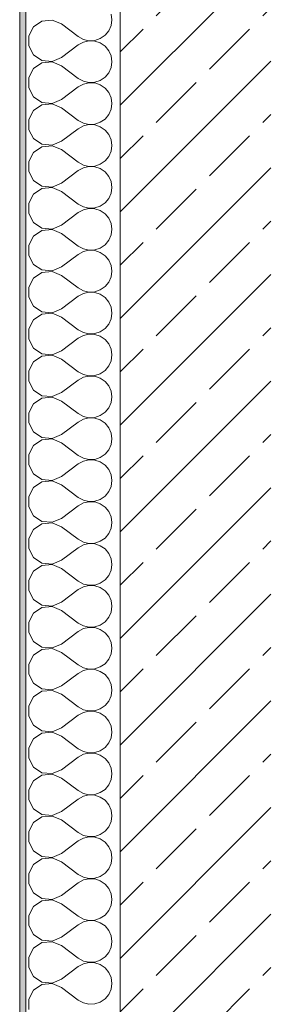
# Model space of a CAD drawing. Header units: metres. Extents: x -3.6 to 84.5, y -11 to 16.8.
# Tile 6 of 229: x -0.175 to 0.219, y 2.967 to 4.534. Entities that reach past the tile are written whole.
import ezdxf

# ---------------------------------------------------------------- set-up
doc = ezdxf.new("R2010")
doc.units = ezdxf.units.M
doc.header["$MEASUREMENT"] = 0
doc.layers.add('604 - Struktur.Wand Aussen', color=7, linetype='Continuous')

# ---------------------------------------------------------------- blocks, each defined once
blk = doc.blocks.new('*X2')
at = {"layer": '604 - Struktur.Wand Aussen', "color": 7, "linetype": 'Continuous', "lineweight": 5}
for p, q in [((-0.1395, 4.5314), (-0.153, 4.5224)), ((-0.1233, 4.533), (-0.1395, 4.5314)), ((-0.1083, 4.5267), (-0.1233, 4.533)), ((-0.0283, 4.5333), (-0.0296, 4.5424)), ((-0.0296, 4.5242), (-0.0283, 4.5333)), ((-0.153, 4.5224), (-0.1607, 4.5081)), ((-0.1083, 4.5267), (-0.0817, 4.5067)), ((-0.0392, 4.5087), (-0.0333, 4.5158)), ((-0.0333, 4.5158), (-0.0296, 4.5242)), ((-0.1607, 4.5081), (-0.1607, 4.4919)), ((-0.0817, 4.5067), (-0.0736, 4.5022)), ((-0.0736, 4.4978), (-0.0817, 4.4933)), ((-0.0736, 4.5022), (-0.0647, 4.5001)), ((-0.0647, 4.4999), (-0.0736, 4.4978)), ((-0.0647, 4.5001), (-0.0555, 4.5006)), ((-0.0555, 4.4994), (-0.0647, 4.4999)), ((-0.0555, 4.5006), (-0.0468, 4.5035)), ((-0.0468, 4.4965), (-0.0555, 4.4994)), ((-0.0468, 4.5035), (-0.0392, 4.5087)), ((-0.1607, 4.4919), (-0.153, 4.4776)), ((-0.1083, 4.4733), (-0.0817, 4.4933)), ((-0.0392, 4.4913), (-0.0468, 4.4965)), ((-0.0333, 4.4842), (-0.0392, 4.4913)), ((-0.0296, 4.4758), (-0.0333, 4.4842)), ((-0.153, 4.4776), (-0.1395, 4.4686)), ((-0.1395, 4.4686), (-0.1233, 4.467)), ((-0.1233, 4.4663), (-0.1395, 4.4648)), ((-0.1233, 4.467), (-0.1083, 4.4733)), ((-0.1083, 4.46), (-0.1233, 4.4663)), ((-0.0283, 4.4667), (-0.0296, 4.4758)), ((-0.0296, 4.4576), (-0.0283, 4.4667)), ((-0.153, 4.4558), (-0.1607, 4.4415)), ((-0.1395, 4.4648), (-0.153, 4.4558)), ((-0.1083, 4.46), (-0.0817, 4.44)), ((-0.0333, 4.4491), (-0.0296, 4.4576)), ((-0.1607, 4.4415), (-0.1607, 4.4252)), ((-0.0817, 4.44), (-0.0736, 4.4355)), ((-0.0736, 4.4355), (-0.0647, 4.4335)), ((-0.0555, 4.4339), (-0.0468, 4.4369)), ((-0.0468, 4.4369), (-0.0392, 4.4421)), ((-0.0392, 4.4421), (-0.0333, 4.4491)), ((-0.1607, 4.4252), (-0.153, 4.4109)), ((-0.1083, 4.4067), (-0.0817, 4.4267)), ((-0.0736, 4.4311), (-0.0817, 4.4267)), ((-0.0647, 4.4332), (-0.0736, 4.4311)), ((-0.0647, 4.4335), (-0.0555, 4.4339)), ((-0.0555, 4.4328), (-0.0647, 4.4332)), ((-0.0468, 4.4298), (-0.0555, 4.4328)), ((-0.0392, 4.4246), (-0.0468, 4.4298)), ((-0.0333, 4.4175), (-0.0392, 4.4246)), ((-0.153, 4.4109), (-0.1395, 4.4019)), ((-0.1233, 4.4004), (-0.1083, 4.4067)), ((-0.0296, 4.4091), (-0.0333, 4.4175)), ((-0.0283, 4.4), (-0.0296, 4.4091)), ((-0.153, 4.3891), (-0.1607, 4.3748)), ((-0.1395, 4.3981), (-0.153, 4.3891)), ((-0.1395, 4.4019), (-0.1233, 4.4004)), ((-0.1233, 4.3996), (-0.1395, 4.3981)), ((-0.1083, 4.3933), (-0.1233, 4.3996)), ((-0.1083, 4.3933), (-0.0817, 4.3733)), ((-0.0333, 4.3825), (-0.0296, 4.3909)), ((-0.0296, 4.3909), (-0.0283, 4.4)), ((-0.1607, 4.3748), (-0.1607, 4.3585)), ((-0.0817, 4.3733), (-0.0736, 4.3689)), ((-0.0468, 4.3702), (-0.0392, 4.3754)), ((-0.0392, 4.3754), (-0.0333, 4.3825)), ((-0.1607, 4.3585), (-0.153, 4.3442)), ((-0.1083, 4.34), (-0.0817, 4.36)), ((-0.0736, 4.3645), (-0.0817, 4.36)), ((-0.0736, 4.3689), (-0.0647, 4.3668)), ((-0.0647, 4.3665), (-0.0736, 4.3645)), ((-0.0647, 4.3668), (-0.0555, 4.3672)), ((-0.0555, 4.3661), (-0.0647, 4.3665)), ((-0.0555, 4.3672), (-0.0468, 4.3702)), ((-0.0468, 4.3631), (-0.0555, 4.3661)), ((-0.0392, 4.3579), (-0.0468, 4.3631)), ((-0.0333, 4.3509), (-0.0392, 4.3579)), ((-0.153, 4.3442), (-0.1395, 4.3352)), ((-0.0296, 4.3424), (-0.0333, 4.3509)), ((-0.0283, 4.3333), (-0.0296, 4.3424)), ((-0.1395, 4.3314), (-0.153, 4.3224)), ((-0.1395, 4.3352), (-0.1233, 4.3337)), ((-0.1233, 4.333), (-0.1395, 4.3314)), ((-0.1233, 4.3337), (-0.1083, 4.34)), ((-0.1083, 4.3267), (-0.1233, 4.333)), ((-0.1083, 4.3267), (-0.0817, 4.3067)), ((-0.0296, 4.3242), (-0.0283, 4.3333)), ((-0.153, 4.3224), (-0.1607, 4.3081)), ((-0.0392, 4.3087), (-0.0333, 4.3158)), ((-0.0333, 4.3158), (-0.0296, 4.3242)), ((-0.1607, 4.3081), (-0.1607, 4.2919)), ((-0.1083, 4.2733), (-0.0817, 4.2933)), ((-0.0817, 4.3067), (-0.0736, 4.3022)), ((-0.0736, 4.2978), (-0.0817, 4.2933)), ((-0.0736, 4.3022), (-0.0647, 4.3001)), ((-0.0647, 4.2999), (-0.0736, 4.2978)), ((-0.0647, 4.3001), (-0.0555, 4.3006)), ((-0.0555, 4.2994), (-0.0647, 4.2999)), ((-0.0555, 4.3006), (-0.0468, 4.3035)), ((-0.0468, 4.2965), (-0.0555, 4.2994)), ((-0.0468, 4.3035), (-0.0392, 4.3087)), ((-0.0392, 4.2913), (-0.0468, 4.2965)), ((-0.1607, 4.2919), (-0.153, 4.2776)), ((-0.153, 4.2776), (-0.1395, 4.2686)), ((-0.0333, 4.2842), (-0.0392, 4.2913)), ((-0.0296, 4.2758), (-0.0333, 4.2842)), ((-0.1395, 4.2648), (-0.153, 4.2558)), ((-0.1395, 4.2686), (-0.1233, 4.267)), ((-0.1233, 4.2663), (-0.1395, 4.2648)), ((-0.1233, 4.267), (-0.1083, 4.2733)), ((-0.1083, 4.26), (-0.1233, 4.2663)), ((-0.0283, 4.2667), (-0.0296, 4.2758)), ((-0.0296, 4.2576), (-0.0283, 4.2667)), ((-0.153, 4.2558), (-0.1607, 4.2415)), ((-0.1083, 4.26), (-0.0817, 4.24)), ((-0.0392, 4.2421), (-0.0333, 4.2491)), ((-0.0333, 4.2491), (-0.0296, 4.2576)), ((-0.1607, 4.2415), (-0.1607, 4.2252)), ((-0.0817, 4.24), (-0.0736, 4.2355)), ((-0.0736, 4.2311), (-0.0817, 4.2267)), ((-0.0736, 4.2355), (-0.0647, 4.2335)), ((-0.0647, 4.2332), (-0.0736, 4.2311)), ((-0.0647, 4.2335), (-0.0555, 4.2339)), ((-0.0555, 4.2328), (-0.0647, 4.2332)), ((-0.0555, 4.2339), (-0.0468, 4.2369)), ((-0.0468, 4.2298), (-0.0555, 4.2328)), ((-0.0468, 4.2369), (-0.0392, 4.2421)), ((-0.1607, 4.2252), (-0.153, 4.2109)), ((-0.1083, 4.2067), (-0.0817, 4.2267)), ((-0.0392, 4.2246), (-0.0468, 4.2298)), ((-0.0333, 4.2175), (-0.0392, 4.2246)), ((-0.0296, 4.2091), (-0.0333, 4.2175)), ((-0.153, 4.2109), (-0.1395, 4.2019)), ((-0.1395, 4.2019), (-0.1233, 4.2004)), ((-0.1233, 4.1996), (-0.1395, 4.1981)), ((-0.1233, 4.2004), (-0.1083, 4.2067)), ((-0.1083, 4.1933), (-0.1233, 4.1996)), ((-0.0283, 4.2), (-0.0296, 4.2091)), ((-0.0296, 4.1909), (-0.0283, 4.2)), ((-0.153, 4.1891), (-0.1607, 4.1748)), ((-0.1395, 4.1981), (-0.153, 4.1891)), ((-0.1083, 4.1933), (-0.0817, 4.1733)), ((-0.0333, 4.1825), (-0.0296, 4.1909)), ((-0.1607, 4.1748), (-0.1607, 4.1585)), ((-0.0817, 4.1733), (-0.0736, 4.1689)), ((-0.0736, 4.1689), (-0.0647, 4.1668)), ((-0.0555, 4.1672), (-0.0468, 4.1702)), ((-0.0468, 4.1702), (-0.0392, 4.1754)), ((-0.0392, 4.1754), (-0.0333, 4.1825)), ((-0.1607, 4.1585), (-0.153, 4.1442)), ((-0.1083, 4.14), (-0.0817, 4.16)), ((-0.0736, 4.1645), (-0.0817, 4.16)), ((-0.0647, 4.1665), (-0.0736, 4.1645)), ((-0.0647, 4.1668), (-0.0555, 4.1672)), ((-0.0555, 4.1661), (-0.0647, 4.1665)), ((-0.0468, 4.1631), (-0.0555, 4.1661)), ((-0.0392, 4.1579), (-0.0468, 4.1631)), ((-0.0333, 4.1509), (-0.0392, 4.1579)), ((-0.153, 4.1442), (-0.1395, 4.1352)), ((-0.1233, 4.1337), (-0.1083, 4.14)), ((-0.0296, 4.1424), (-0.0333, 4.1509)), ((-0.0283, 4.1333), (-0.0296, 4.1424)), ((-0.153, 4.1224), (-0.1607, 4.1081)), ((-0.1395, 4.1314), (-0.153, 4.1224)), ((-0.1395, 4.1352), (-0.1233, 4.1337)), ((-0.1233, 4.133), (-0.1395, 4.1314)), ((-0.1083, 4.1267), (-0.1233, 4.133)), ((-0.1083, 4.1267), (-0.0817, 4.1067)), ((-0.0333, 4.1158), (-0.0296, 4.1242)), ((-0.0296, 4.1242), (-0.0283, 4.1333)), ((-0.1607, 4.1081), (-0.1607, 4.0919)), ((-0.0817, 4.1067), (-0.0736, 4.1022)), ((-0.0468, 4.1035), (-0.0392, 4.1087)), ((-0.0392, 4.1087), (-0.0333, 4.1158)), ((-0.1607, 4.0919), (-0.153, 4.0776)), ((-0.1083, 4.0733), (-0.0817, 4.0933)), ((-0.0736, 4.0978), (-0.0817, 4.0933)), ((-0.0736, 4.1022), (-0.0647, 4.1001)), ((-0.0647, 4.0999), (-0.0736, 4.0978)), ((-0.0647, 4.1001), (-0.0555, 4.1006)), ((-0.0555, 4.0994), (-0.0647, 4.0999)), ((-0.0555, 4.1006), (-0.0468, 4.1035)), ((-0.0468, 4.0965), (-0.0555, 4.0994)), ((-0.0392, 4.0913), (-0.0468, 4.0965)), ((-0.0333, 4.0842), (-0.0392, 4.0913)), ((-0.153, 4.0776), (-0.1395, 4.0686)), ((-0.0296, 4.0758), (-0.0333, 4.0842)), ((-0.0283, 4.0667), (-0.0296, 4.0758)), ((-0.1395, 4.0648), (-0.153, 4.0558)), ((-0.1395, 4.0686), (-0.1233, 4.067)), ((-0.1233, 4.0663), (-0.1395, 4.0648)), ((-0.1233, 4.067), (-0.1083, 4.0733)), ((-0.1083, 4.06), (-0.1233, 4.0663)), ((-0.1083, 4.06), (-0.0817, 4.04)), ((-0.0296, 4.0576), (-0.0283, 4.0667)), ((-0.153, 4.0558), (-0.1607, 4.0415)), ((-0.0392, 4.0421), (-0.0333, 4.0491)), ((-0.0333, 4.0491), (-0.0296, 4.0576)), ((-0.1607, 4.0415), (-0.1607, 4.0252)), ((-0.0817, 4.04), (-0.0736, 4.0355)), ((-0.0736, 4.0311), (-0.0817, 4.0267)), ((-0.0736, 4.0355), (-0.0647, 4.0335)), ((-0.0647, 4.0332), (-0.0736, 4.0311)), ((-0.0647, 4.0335), (-0.0555, 4.0339)), ((-0.0555, 4.0328), (-0.0647, 4.0332)), ((-0.0555, 4.0339), (-0.0468, 4.0369)), ((-0.0468, 4.0298), (-0.0555, 4.0328)), ((-0.0468, 4.0369), (-0.0392, 4.0421)), ((-0.0392, 4.0246), (-0.0468, 4.0298)), ((-0.1607, 4.0252), (-0.153, 4.0109)), ((-0.1083, 4.0067), (-0.0817, 4.0267)), ((-0.0333, 4.0175), (-0.0392, 4.0246)), ((-0.0296, 4.0091), (-0.0333, 4.0175)), ((-0.153, 4.0109), (-0.1395, 4.0019)), ((-0.1395, 3.9981), (-0.153, 3.9891)), ((-0.1395, 4.0019), (-0.1233, 4.0004)), ((-0.1233, 3.9996), (-0.1395, 3.9981)), ((-0.1233, 4.0004), (-0.1083, 4.0067)), ((-0.1083, 3.9933), (-0.1233, 3.9996)), ((-0.0283, 4), (-0.0296, 4.0091)), ((-0.0296, 3.9909), (-0.0283, 4)), ((-0.153, 3.9891), (-0.1607, 3.9748)), ((-0.1083, 3.9933), (-0.0817, 3.9733)), ((-0.0392, 3.9754), (-0.0333, 3.9825)), ((-0.0333, 3.9825), (-0.0296, 3.9909)), ((-0.1607, 3.9748), (-0.1607, 3.9585)), ((-0.0817, 3.9733), (-0.0736, 3.9689)), ((-0.0736, 3.9645), (-0.0817, 3.96)), ((-0.0736, 3.9689), (-0.0647, 3.9668)), ((-0.0647, 3.9665), (-0.0736, 3.9645)), ((-0.0647, 3.9668), (-0.0555, 3.9672)), ((-0.0555, 3.9661), (-0.0647, 3.9665)), ((-0.0555, 3.9672), (-0.0468, 3.9702)), ((-0.0468, 3.9631), (-0.0555, 3.9661)), ((-0.0468, 3.9702), (-0.0392, 3.9754)), ((-0.1607, 3.9585), (-0.153, 3.9442)), ((-0.1083, 3.94), (-0.0817, 3.96)), ((-0.0392, 3.9579), (-0.0468, 3.9631)), ((-0.0333, 3.9509), (-0.0392, 3.9579)), ((-0.0296, 3.9424), (-0.0333, 3.9509)), ((-0.153, 3.9442), (-0.1395, 3.9352)), ((-0.1395, 3.9352), (-0.1233, 3.9337)), ((-0.1233, 3.933), (-0.1395, 3.9314)), ((-0.1233, 3.9337), (-0.1083, 3.94)), ((-0.1083, 3.9267), (-0.1233, 3.933)), ((-0.0283, 3.9333), (-0.0296, 3.9424)), ((-0.0296, 3.9242), (-0.0283, 3.9333)), ((-0.153, 3.9224), (-0.1607, 3.9081)), ((-0.1395, 3.9314), (-0.153, 3.9224)), ((-0.1083, 3.9267), (-0.0817, 3.9067)), ((-0.0333, 3.9158), (-0.0296, 3.9242)), ((-0.1607, 3.9081), (-0.1607, 3.8919)), ((-0.0817, 3.9067), (-0.0736, 3.9022)), ((-0.0736, 3.9022), (-0.0647, 3.9001)), ((-0.0555, 3.9006), (-0.0468, 3.9035)), ((-0.0468, 3.9035), (-0.0392, 3.9087)), ((-0.0392, 3.9087), (-0.0333, 3.9158)), ((-0.1607, 3.8919), (-0.153, 3.8776)), ((-0.1083, 3.8733), (-0.0817, 3.8933)), ((-0.0736, 3.8978), (-0.0817, 3.8933)), ((-0.0647, 3.8999), (-0.0736, 3.8978)), ((-0.0647, 3.9001), (-0.0555, 3.9006)), ((-0.0555, 3.8994), (-0.0647, 3.8999)), ((-0.0468, 3.8965), (-0.0555, 3.8994)), ((-0.0392, 3.8913), (-0.0468, 3.8965)), ((-0.0333, 3.8842), (-0.0392, 3.8913)), ((-0.153, 3.8776), (-0.1395, 3.8686)), ((-0.1233, 3.867), (-0.1083, 3.8733)), ((-0.0296, 3.8758), (-0.0333, 3.8842)), ((-0.0283, 3.8667), (-0.0296, 3.8758)), ((-0.153, 3.8558), (-0.1607, 3.8415)), ((-0.1395, 3.8648), (-0.153, 3.8558)), ((-0.1395, 3.8686), (-0.1233, 3.867)), ((-0.1233, 3.8663), (-0.1395, 3.8648)), ((-0.1083, 3.86), (-0.1233, 3.8663)), ((-0.1083, 3.86), (-0.0817, 3.84)), ((-0.0333, 3.8491), (-0.0296, 3.8576)), ((-0.0296, 3.8576), (-0.0283, 3.8667)), ((-0.1607, 3.8415), (-0.1607, 3.8252)), ((-0.0817, 3.84), (-0.0736, 3.8355)), ((-0.0468, 3.8369), (-0.0392, 3.8421)), ((-0.0392, 3.8421), (-0.0333, 3.8491)), ((-0.1607, 3.8252), (-0.153, 3.8109)), ((-0.1083, 3.8067), (-0.0817, 3.8267)), ((-0.0736, 3.8311), (-0.0817, 3.8267)), ((-0.0736, 3.8355), (-0.0647, 3.8335)), ((-0.0647, 3.8332), (-0.0736, 3.8311)), ((-0.0647, 3.8335), (-0.0555, 3.8339)), ((-0.0555, 3.8328), (-0.0647, 3.8332)), ((-0.0555, 3.8339), (-0.0468, 3.8369)), ((-0.0468, 3.8298), (-0.0555, 3.8328)), ((-0.0392, 3.8246), (-0.0468, 3.8298)), ((-0.0333, 3.8175), (-0.0392, 3.8246)), ((-0.153, 3.8109), (-0.1395, 3.8019)), ((-0.0296, 3.8091), (-0.0333, 3.8175)), ((-0.0283, 3.8), (-0.0296, 3.8091)), ((-0.1395, 3.7981), (-0.153, 3.7891)), ((-0.1395, 3.8019), (-0.1233, 3.8004)), ((-0.1233, 3.7996), (-0.1395, 3.7981)), ((-0.1233, 3.8004), (-0.1083, 3.8067)), ((-0.1083, 3.7933), (-0.1233, 3.7996)), ((-0.1083, 3.7933), (-0.0817, 3.7733)), ((-0.0296, 3.7909), (-0.0283, 3.8)), ((-0.153, 3.7891), (-0.1607, 3.7748)), ((-0.0392, 3.7754), (-0.0333, 3.7825)), ((-0.0333, 3.7825), (-0.0296, 3.7909)), ((-0.1607, 3.7748), (-0.1607, 3.7585)), ((-0.0817, 3.7733), (-0.0736, 3.7689)), ((-0.0736, 3.7645), (-0.0817, 3.76)), ((-0.0736, 3.7689), (-0.0647, 3.7668)), ((-0.0647, 3.7665), (-0.0736, 3.7645)), ((-0.0647, 3.7668), (-0.0555, 3.7672)), ((-0.0555, 3.7661), (-0.0647, 3.7665)), ((-0.0555, 3.7672), (-0.0468, 3.7702)), ((-0.0468, 3.7631), (-0.0555, 3.7661)), ((-0.0468, 3.7702), (-0.0392, 3.7754)), ((-0.0392, 3.7579), (-0.0468, 3.7631)), ((-0.1607, 3.7585), (-0.153, 3.7442)), ((-0.1083, 3.74), (-0.0817, 3.76)), ((-0.0333, 3.7509), (-0.0392, 3.7579)), ((-0.0296, 3.7424), (-0.0333, 3.7509)), ((-0.153, 3.7442), (-0.1395, 3.7352)), ((-0.1395, 3.7314), (-0.153, 3.7224)), ((-0.1395, 3.7352), (-0.1233, 3.7337)), ((-0.1233, 3.733), (-0.1395, 3.7314)), ((-0.1233, 3.7337), (-0.1083, 3.74)), ((-0.1083, 3.7267), (-0.1233, 3.733)), ((-0.0283, 3.7333), (-0.0296, 3.7424)), ((-0.0296, 3.7242), (-0.0283, 3.7333)), ((-0.153, 3.7224), (-0.1607, 3.7081)), ((-0.1083, 3.7267), (-0.0817, 3.7067)), ((-0.0392, 3.7087), (-0.0333, 3.7158)), ((-0.0333, 3.7158), (-0.0296, 3.7242)), ((-0.1607, 3.7081), (-0.1607, 3.6919)), ((-0.0817, 3.7067), (-0.0736, 3.7022)), ((-0.0736, 3.6978), (-0.0817, 3.6933)), ((-0.0736, 3.7022), (-0.0647, 3.7001)), ((-0.0647, 3.6999), (-0.0736, 3.6978)), ((-0.0647, 3.7001), (-0.0555, 3.7006)), ((-0.0555, 3.6994), (-0.0647, 3.6999)), ((-0.0555, 3.7006), (-0.0468, 3.7035)), ((-0.0468, 3.6965), (-0.0555, 3.6994)), ((-0.0468, 3.7035), (-0.0392, 3.7087)), ((-0.1607, 3.6919), (-0.153, 3.6776)), ((-0.1083, 3.6733), (-0.0817, 3.6933)), ((-0.0392, 3.6913), (-0.0468, 3.6965)), ((-0.0333, 3.6842), (-0.0392, 3.6913)), ((-0.0296, 3.6758), (-0.0333, 3.6842)), ((-0.153, 3.6776), (-0.1395, 3.6686)), ((-0.1395, 3.6686), (-0.1233, 3.667)), ((-0.1233, 3.667), (-0.1083, 3.6733)), ((-0.0283, 3.6667), (-0.0296, 3.6758)), ((-0.0296, 3.6576), (-0.0283, 3.6667)), ((-0.153, 3.6558), (-0.1607, 3.6415)), ((-0.1395, 3.6648), (-0.153, 3.6558)), ((-0.1233, 3.6663), (-0.1395, 3.6648)), ((-0.1083, 3.66), (-0.1233, 3.6663)), ((-0.1083, 3.66), (-0.0817, 3.64)), ((-0.0333, 3.6491), (-0.0296, 3.6576)), ((-0.1607, 3.6415), (-0.1607, 3.6252)), ((-0.0817, 3.64), (-0.0736, 3.6355)), ((-0.0736, 3.6355), (-0.0647, 3.6335)), ((-0.0555, 3.6339), (-0.0468, 3.6369)), ((-0.0468, 3.6369), (-0.0392, 3.6421)), ((-0.0392, 3.6421), (-0.0333, 3.6491)), ((-0.1607, 3.6252), (-0.153, 3.6109)), ((-0.1083, 3.6067), (-0.0817, 3.6267)), ((-0.0736, 3.6311), (-0.0817, 3.6267)), ((-0.0647, 3.6332), (-0.0736, 3.6311)), ((-0.0647, 3.6335), (-0.0555, 3.6339)), ((-0.0555, 3.6328), (-0.0647, 3.6332)), ((-0.0468, 3.6298), (-0.0555, 3.6328)), ((-0.0392, 3.6246), (-0.0468, 3.6298)), ((-0.0333, 3.6175), (-0.0392, 3.6246)), ((-0.153, 3.6109), (-0.1395, 3.6019)), ((-0.1233, 3.6004), (-0.1083, 3.6067)), ((-0.0296, 3.6091), (-0.0333, 3.6175)), ((-0.0283, 3.6), (-0.0296, 3.6091)), ((-0.153, 3.5891), (-0.1607, 3.5748)), ((-0.1395, 3.5981), (-0.153, 3.5891)), ((-0.1395, 3.6019), (-0.1233, 3.6004)), ((-0.1233, 3.5996), (-0.1395, 3.5981)), ((-0.1083, 3.5933), (-0.1233, 3.5996)), ((-0.1083, 3.5933), (-0.0817, 3.5733)), ((-0.0333, 3.5825), (-0.0296, 3.5909)), ((-0.0296, 3.5909), (-0.0283, 3.6)), ((-0.1607, 3.5748), (-0.1607, 3.5585)), ((-0.0817, 3.5733), (-0.0736, 3.5689)), ((-0.0468, 3.5702), (-0.0392, 3.5754)), ((-0.0392, 3.5754), (-0.0333, 3.5825)), ((-0.1607, 3.5585), (-0.153, 3.5442)), ((-0.1083, 3.54), (-0.0817, 3.56)), ((-0.0736, 3.5645), (-0.0817, 3.56)), ((-0.0736, 3.5689), (-0.0647, 3.5668)), ((-0.0647, 3.5665), (-0.0736, 3.5645)), ((-0.0647, 3.5668), (-0.0555, 3.5672)), ((-0.0555, 3.5661), (-0.0647, 3.5665)), ((-0.0555, 3.5672), (-0.0468, 3.5702)), ((-0.0468, 3.5631), (-0.0555, 3.5661)), ((-0.0392, 3.5579), (-0.0468, 3.5631)), ((-0.0333, 3.5509), (-0.0392, 3.5579)), ((-0.153, 3.5442), (-0.1395, 3.5352)), ((-0.0296, 3.5424), (-0.0333, 3.5509)), ((-0.0283, 3.5333), (-0.0296, 3.5424)), ((-0.1395, 3.5314), (-0.153, 3.5224)), ((-0.1395, 3.5352), (-0.1233, 3.5337)), ((-0.1233, 3.533), (-0.1395, 3.5314)), ((-0.1233, 3.5337), (-0.1083, 3.54)), ((-0.1083, 3.5267), (-0.1233, 3.533)), ((-0.1083, 3.5267), (-0.0817, 3.5067)), ((-0.0296, 3.5242), (-0.0283, 3.5333)), ((-0.153, 3.5224), (-0.1607, 3.5081)), ((-0.0392, 3.5087), (-0.0333, 3.5158)), ((-0.0333, 3.5158), (-0.0296, 3.5242)), ((-0.1607, 3.5081), (-0.1607, 3.4919)), ((-0.0817, 3.5067), (-0.0736, 3.5022)), ((-0.0736, 3.4978), (-0.0817, 3.4933)), ((-0.0736, 3.5022), (-0.0647, 3.5001)), ((-0.0647, 3.4999), (-0.0736, 3.4978)), ((-0.0647, 3.5001), (-0.0555, 3.5006)), ((-0.0555, 3.4994), (-0.0647, 3.4999)), ((-0.0555, 3.5006), (-0.0468, 3.5035)), ((-0.0468, 3.4965), (-0.0555, 3.4994)), ((-0.0468, 3.5035), (-0.0392, 3.5087)), ((-0.0392, 3.4913), (-0.0468, 3.4965)), ((-0.1607, 3.4919), (-0.153, 3.4776)), ((-0.1083, 3.4733), (-0.0817, 3.4933)), ((-0.0333, 3.4842), (-0.0392, 3.4913)), ((-0.0296, 3.4758), (-0.0333, 3.4842)), ((-0.153, 3.4776), (-0.1395, 3.4686)), ((-0.1395, 3.4648), (-0.153, 3.4558)), ((-0.1395, 3.4686), (-0.1233, 3.467)), ((-0.1233, 3.4663), (-0.1395, 3.4648)), ((-0.1233, 3.467), (-0.1083, 3.4733)), ((-0.1083, 3.46), (-0.1233, 3.4663)), ((-0.0283, 3.4667), (-0.0296, 3.4758)), ((-0.0296, 3.4576), (-0.0283, 3.4667)), ((-0.153, 3.4558), (-0.1607, 3.4415)), ((-0.1083, 3.46), (-0.0817, 3.44)), ((-0.0392, 3.4421), (-0.0333, 3.4491)), ((-0.0333, 3.4491), (-0.0296, 3.4576)), ((-0.1607, 3.4415), (-0.1607, 3.4252)), ((-0.0817, 3.44), (-0.0736, 3.4355)), ((-0.0736, 3.4355), (-0.0647, 3.4335)), ((-0.0647, 3.4332), (-0.0736, 3.4311)), ((-0.0647, 3.4335), (-0.0555, 3.4339)), ((-0.0555, 3.4328), (-0.0647, 3.4332)), ((-0.0555, 3.4339), (-0.0468, 3.4369)), ((-0.0468, 3.4298), (-0.0555, 3.4328)), ((-0.0468, 3.4369), (-0.0392, 3.4421)), ((-0.1607, 3.4252), (-0.153, 3.4109)), ((-0.1083, 3.4067), (-0.0817, 3.4267)), ((-0.0736, 3.4311), (-0.0817, 3.4267)), ((-0.0392, 3.4246), (-0.0468, 3.4298)), ((-0.0333, 3.4175), (-0.0392, 3.4246)), ((-0.0296, 3.4091), (-0.0333, 3.4175)), ((-0.153, 3.4109), (-0.1395, 3.4019)), ((-0.1395, 3.4019), (-0.1233, 3.4004)), ((-0.1233, 3.4004), (-0.1083, 3.4067)), ((-0.0283, 3.4), (-0.0296, 3.4091)), ((-0.153, 3.3891), (-0.1607, 3.3748)), ((-0.1395, 3.3981), (-0.153, 3.3891)), ((-0.1233, 3.3996), (-0.1395, 3.3981)), ((-0.1083, 3.3933), (-0.1233, 3.3996)), ((-0.1083, 3.3933), (-0.0817, 3.3733)), ((-0.0333, 3.3825), (-0.0296, 3.3909)), ((-0.0296, 3.3909), (-0.0283, 3.4)), ((-0.1607, 3.3748), (-0.1607, 3.3585)), ((-0.0817, 3.3733), (-0.0736, 3.3689)), ((-0.0736, 3.3689), (-0.0647, 3.3668)), ((-0.0555, 3.3672), (-0.0468, 3.3702)), ((-0.0468, 3.3702), (-0.0392, 3.3754)), ((-0.0392, 3.3754), (-0.0333, 3.3825)), ((-0.1607, 3.3585), (-0.153, 3.3442)), ((-0.1083, 3.34), (-0.0817, 3.36)), ((-0.0736, 3.3645), (-0.0817, 3.36)), ((-0.0647, 3.3665), (-0.0736, 3.3645)), ((-0.0647, 3.3668), (-0.0555, 3.3672)), ((-0.0555, 3.3661), (-0.0647, 3.3665)), ((-0.0468, 3.3631), (-0.0555, 3.3661)), ((-0.0392, 3.3579), (-0.0468, 3.3631)), ((-0.0333, 3.3509), (-0.0392, 3.3579)), ((-0.153, 3.3442), (-0.1395, 3.3352)), ((-0.1233, 3.3337), (-0.1083, 3.34)), ((-0.0296, 3.3424), (-0.0333, 3.3509)), ((-0.0283, 3.3333), (-0.0296, 3.3424)), ((-0.153, 3.3224), (-0.1607, 3.3081)), ((-0.1395, 3.3314), (-0.153, 3.3224)), ((-0.1395, 3.3352), (-0.1233, 3.3337)), ((-0.1233, 3.333), (-0.1395, 3.3314)), ((-0.1083, 3.3267), (-0.1233, 3.333)), ((-0.1083, 3.3267), (-0.0817, 3.3067)), ((-0.0333, 3.3158), (-0.0296, 3.3242)), ((-0.0296, 3.3242), (-0.0283, 3.3333)), ((-0.1607, 3.3081), (-0.1607, 3.2919)), ((-0.0817, 3.3067), (-0.0736, 3.3022)), ((-0.0468, 3.3035), (-0.0392, 3.3087)), ((-0.0392, 3.3087), (-0.0333, 3.3158)), ((-0.1607, 3.2919), (-0.153, 3.2776)), ((-0.1083, 3.2733), (-0.0817, 3.2933)), ((-0.0736, 3.2978), (-0.0817, 3.2933)), ((-0.0736, 3.3022), (-0.0647, 3.3001)), ((-0.0647, 3.2999), (-0.0736, 3.2978)), ((-0.0647, 3.3001), (-0.0555, 3.3006)), ((-0.0555, 3.2994), (-0.0647, 3.2999)), ((-0.0555, 3.3006), (-0.0468, 3.3035)), ((-0.0468, 3.2965), (-0.0555, 3.2994)), ((-0.0392, 3.2913), (-0.0468, 3.2965)), ((-0.0333, 3.2842), (-0.0392, 3.2913)), ((-0.153, 3.2776), (-0.1395, 3.2686)), ((-0.0296, 3.2758), (-0.0333, 3.2842)), ((-0.0283, 3.2667), (-0.0296, 3.2758)), ((-0.1395, 3.2648), (-0.153, 3.2558)), ((-0.1395, 3.2686), (-0.1233, 3.267)), ((-0.1233, 3.2663), (-0.1395, 3.2648)), ((-0.1233, 3.267), (-0.1083, 3.2733)), ((-0.1083, 3.26), (-0.1233, 3.2663)), ((-0.1083, 3.26), (-0.0817, 3.24)), ((-0.0296, 3.2576), (-0.0283, 3.2667)), ((-0.153, 3.2558), (-0.1607, 3.2415)), ((-0.0392, 3.2421), (-0.0333, 3.2491)), ((-0.0333, 3.2491), (-0.0296, 3.2576)), ((-0.1607, 3.2415), (-0.1607, 3.2252)), ((-0.0817, 3.24), (-0.0736, 3.2355)), ((-0.0736, 3.2311), (-0.0817, 3.2267)), ((-0.0736, 3.2355), (-0.0647, 3.2335)), ((-0.0647, 3.2332), (-0.0736, 3.2311)), ((-0.0647, 3.2335), (-0.0555, 3.2339)), ((-0.0555, 3.2328), (-0.0647, 3.2332)), ((-0.0555, 3.2339), (-0.0468, 3.2369)), ((-0.0468, 3.2298), (-0.0555, 3.2328)), ((-0.0468, 3.2369), (-0.0392, 3.2421)), ((-0.0392, 3.2246), (-0.0468, 3.2298)), ((-0.1607, 3.2252), (-0.153, 3.2109)), ((-0.1083, 3.2067), (-0.0817, 3.2267)), ((-0.0333, 3.2175), (-0.0392, 3.2246)), ((-0.0296, 3.2091), (-0.0333, 3.2175)), ((-0.153, 3.2109), (-0.1395, 3.2019)), ((-0.1395, 3.1981), (-0.153, 3.1891)), ((-0.1395, 3.2019), (-0.1233, 3.2004)), ((-0.1233, 3.1996), (-0.1395, 3.1981)), ((-0.1233, 3.2004), (-0.1083, 3.2067)), ((-0.1083, 3.1933), (-0.1233, 3.1996)), ((-0.0283, 3.2), (-0.0296, 3.2091)), ((-0.0296, 3.1909), (-0.0283, 3.2)), ((-0.153, 3.1891), (-0.1607, 3.1748)), ((-0.1083, 3.1933), (-0.0817, 3.1733)), ((-0.0392, 3.1754), (-0.0333, 3.1825)), ((-0.0333, 3.1825), (-0.0296, 3.1909)), ((-0.1607, 3.1748), (-0.1607, 3.1585)), ((-0.0817, 3.1733), (-0.0736, 3.1689)), ((-0.0736, 3.1689), (-0.0647, 3.1668)), ((-0.0647, 3.1665), (-0.0736, 3.1645)), ((-0.0647, 3.1668), (-0.0555, 3.1672)), ((-0.0555, 3.1661), (-0.0647, 3.1665)), ((-0.0555, 3.1672), (-0.0468, 3.1702)), ((-0.0468, 3.1631), (-0.0555, 3.1661)), ((-0.0468, 3.1702), (-0.0392, 3.1754)), ((-0.1607, 3.1585), (-0.153, 3.1442)), ((-0.1083, 3.14), (-0.0817, 3.16)), ((-0.0736, 3.1645), (-0.0817, 3.16)), ((-0.0392, 3.1579), (-0.0468, 3.1631)), ((-0.0333, 3.1509), (-0.0392, 3.1579)), ((-0.0296, 3.1424), (-0.0333, 3.1509)), ((-0.153, 3.1442), (-0.1395, 3.1352)), ((-0.1395, 3.1352), (-0.1233, 3.1337)), ((-0.1233, 3.1337), (-0.1083, 3.14)), ((-0.0283, 3.1333), (-0.0296, 3.1424)), ((-0.153, 3.1224), (-0.1607, 3.1081)), ((-0.1395, 3.1314), (-0.153, 3.1224)), ((-0.1233, 3.133), (-0.1395, 3.1314)), ((-0.1083, 3.1267), (-0.1233, 3.133)), ((-0.1083, 3.1267), (-0.0817, 3.1067)), ((-0.0333, 3.1158), (-0.0296, 3.1242)), ((-0.0296, 3.1242), (-0.0283, 3.1333)), ((-0.1607, 3.1081), (-0.1607, 3.0919)), ((-0.0817, 3.1067), (-0.0736, 3.1022)), ((-0.0555, 3.1006), (-0.0468, 3.1035)), ((-0.0468, 3.1035), (-0.0392, 3.1087)), ((-0.0392, 3.1087), (-0.0333, 3.1158)), ((-0.1607, 3.0919), (-0.153, 3.0776)), ((-0.1083, 3.0733), (-0.0817, 3.0933)), ((-0.0736, 3.0978), (-0.0817, 3.0933)), ((-0.0736, 3.1022), (-0.0647, 3.1001)), ((-0.0647, 3.0999), (-0.0736, 3.0978)), ((-0.0647, 3.1001), (-0.0555, 3.1006)), ((-0.0555, 3.0994), (-0.0647, 3.0999)), ((-0.0468, 3.0965), (-0.0555, 3.0994)), ((-0.0392, 3.0913), (-0.0468, 3.0965)), ((-0.0333, 3.0842), (-0.0392, 3.0913)), ((-0.153, 3.0776), (-0.1395, 3.0686)), ((-0.1233, 3.067), (-0.1083, 3.0733)), ((-0.0296, 3.0758), (-0.0333, 3.0842)), ((-0.0283, 3.0667), (-0.0296, 3.0758)), ((-0.153, 3.0558), (-0.1607, 3.0415)), ((-0.1395, 3.0648), (-0.153, 3.0558)), ((-0.1395, 3.0686), (-0.1233, 3.067)), ((-0.1233, 3.0663), (-0.1395, 3.0648)), ((-0.1083, 3.06), (-0.1233, 3.0663)), ((-0.1083, 3.06), (-0.0817, 3.04)), ((-0.0333, 3.0491), (-0.0296, 3.0576)), ((-0.0296, 3.0576), (-0.0283, 3.0667)), ((-0.1607, 3.0415), (-0.1607, 3.0252)), ((-0.0817, 3.04), (-0.0736, 3.0355)), ((-0.0468, 3.0369), (-0.0392, 3.0421)), ((-0.0392, 3.0421), (-0.0333, 3.0491)), ((-0.1607, 3.0252), (-0.153, 3.0109)), ((-0.1083, 3.0067), (-0.0817, 3.0267)), ((-0.0736, 3.0311), (-0.0817, 3.0267)), ((-0.0736, 3.0355), (-0.0647, 3.0335)), ((-0.0647, 3.0332), (-0.0736, 3.0311)), ((-0.0647, 3.0335), (-0.0555, 3.0339)), ((-0.0555, 3.0328), (-0.0647, 3.0332)), ((-0.0555, 3.0339), (-0.0468, 3.0369)), ((-0.0468, 3.0298), (-0.0555, 3.0328)), ((-0.0392, 3.0246), (-0.0468, 3.0298)), ((-0.0333, 3.0175), (-0.0392, 3.0246)), ((-0.153, 3.0109), (-0.1395, 3.0019)), ((-0.0296, 3.0091), (-0.0333, 3.0175)), ((-0.0283, 3), (-0.0296, 3.0091)), ((-0.1395, 2.9981), (-0.153, 2.9891)), ((-0.1395, 3.0019), (-0.1233, 3.0004)), ((-0.1233, 2.9996), (-0.1395, 2.9981)), ((-0.1233, 3.0004), (-0.1083, 3.0067)), ((-0.1083, 2.9933), (-0.1233, 2.9996)), ((-0.1083, 2.9933), (-0.0817, 2.9733)), ((-0.0296, 2.9909), (-0.0283, 3)), ((-0.153, 2.9891), (-0.1607, 2.9748)), ((-0.0392, 2.9754), (-0.0333, 2.9825)), ((-0.0333, 2.9825), (-0.0296, 2.9909)), ((-0.1607, 2.9748), (-0.1607, 2.9585)), ((-0.0817, 2.9733), (-0.0736, 2.9689)), ((-0.0736, 2.9689), (-0.0647, 2.9668)), ((-0.0647, 2.9668), (-0.0555, 2.9672)), ((-0.0555, 2.9672), (-0.0468, 2.9702)), ((-0.0468, 2.9702), (-0.0392, 2.9754))]:
    blk.add_line(p, q, dxfattribs=at)

msp = doc.modelspace()

# ---------------------------------------------------------------- hatches: boundary and pattern name
at = {"layer": '604 - Struktur.Wand Aussen', "linetype": 'Continuous', "lineweight": 0, "true_color": 0x000000}
h = msp.add_hatch(dxfattribs=at)
h.set_pattern_fill('Verputz_0001', color=18, style=0, pattern_type=2)
h.set_pattern_definition([(0, (0, 0), (0, 0.0866025), [0, -0.05]), (0, (0.025, 0.0433), (0, 0.0866025), [0, -0.05])])
h.paths.add_polyline_path([(-0.165, -0.145), (-0.165, 5.33), (-0.175, 5.33), (-0.175, -0.145)])
h = msp.add_hatch(dxfattribs=at)
h.set_pattern_fill('Beton__Stahlbeton_0001', color=18, style=0, pattern_type=2)
h.set_pattern_definition([(45, (0, 0), (-0.0848528, 0.0848528), []), (45, (-0.04243, 0.04243), (-0.0848528, 0.0848528), [0.09, -0.03])])
h.paths.add_polyline_path([(0.225, 0.245), (0.225, 5.33), (-0.015, 5.33), (-0.015, 0.245)])

# ---------------------------------------------------------------- linework, layer by layer
at = {"layer": '604 - Struktur.Wand Aussen', "color": 7, "linetype": 'Continuous', "lineweight": 13}
msp.add_line((-0.165, 5.33), (-0.165, -0.005), dxfattribs=at)
at = {"layer": '604 - Struktur.Wand Aussen', "color": 7, "linetype": 'Continuous', "lineweight": 18}
msp.add_line((-0.015, 5.33), (-0.015, 0.245), dxfattribs=at)
at = {"layer": '604 - Struktur.Wand Aussen', "color": 7, "linetype": 'Continuous', "lineweight": 13, "flags": 128}
msp.add_lwpolyline([(-0.175, 5.33), (-0.175, -0.155)], dxfattribs=at)

# ---------------------------------------------------------------- block references
at = {"layer": '604 - Struktur.Wand Aussen', "color": 7, "lineweight": 18}
msp.add_blockref('*X2', (0, 0), dxfattribs=at)

doc.saveas('drawing.dxf')
